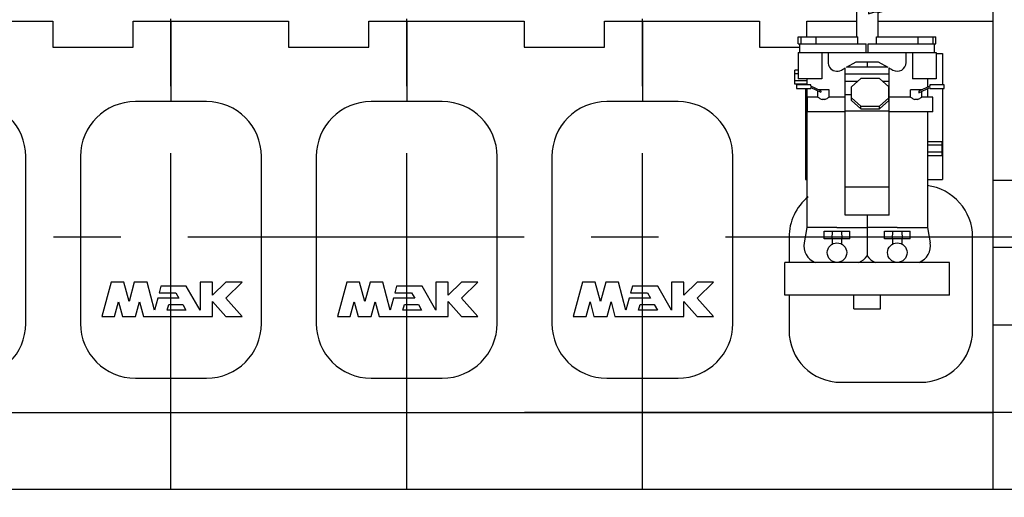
# Model space of a CAD drawing. Header units: millimetres. Extents: x 0 to 1189, y 0 to 841.
# Tile 131 of 140: x 742 to 814, y 71 to 106. Entities that reach past the tile are written whole.
import ezdxf
from ezdxf.enums import TextEntityAlignment as Align

# ---------------------------------------------------------------- set-up
doc = ezdxf.new("R2010")
doc.units = ezdxf.units.MM
doc.header["$LTSCALE"] = 65.395
doc.linetypes.add('CENTER', pattern=[0.6, 0.375, -0.075, 0.075, -0.075])
doc.linetypes.add('PHANTOM', pattern=[0.8, 0.45, -0.05, 0.1, -0.05, 0.1, -0.05])
doc.layers.get('0').update_dxf_attribs({"linetype": 'CONTINUOUS'})
for name, color, linetype in [('25007_030000_IMO-2_SKL_PBL2571', 7, 'CONTINUOUS'), ('25007_030000_IMO-2_SKL_PBL2577', 7, 'CONTINUOUS'), ('25007_030000_IMO-2_SKL_PBL2579', 7, 'CONTINUOUS'), ('25007_060000_IMO-2_SKL_PBL2406', 7, 'CONTINUOUS'), ('25007_060000_IMO-2_SKL_PBL2418', 7, 'CONTINUOUS'), ('25007_060000_IMO-2_SKL_PBL2419', 7, 'CONTINUOUS'), ('25007_060000_IMO-2_SKL_PBL2421', 7, 'CONTINUOUS'), ('25007_060000_IMO-2_SKL_PBL2423', 7, 'CONTINUOUS'), ('25007_060000_IMO-2_SKL_PBL2425', 7, 'CONTINUOUS'), ('25007_060000_IMO-2_SKL_PBL2427', 7, 'CONTINUOUS'), ('25007_060000_IMO-2_SKL_PBL2429', 7, 'CONTINUOUS'), ('25007_060000_IMO-2_SKL_PBL2431', 7, 'CONTINUOUS'), ('25007_060000_IMO-2_SKL_PBL2433', 7, 'CONTINUOUS'), ('25007_060000_IMO-2_SKL_PBL2435', 7, 'CONTINUOUS'), ('25007_060000_IMO-2_SKL_PBL2436', 7, 'CONTINUOUS'), ('25007_060000_IMO-2_SKL_PBL2437', 7, 'CONTINUOUS'), ('25007_060000_IMO-2_SKL_PBL2439', 7, 'CONTINUOUS'), ('25007_060000_IMO-2_SKL_PBL2441', 7, 'CONTINUOUS'), ('25007_060000_IMO-2_SKL_PBL2442', 7, 'CONTINUOUS'), ('25097_000000_IMO-2_SKL_PBL2380', 7, 'CONTINUOUS'), ('25097_000000_IMO-2_SKL_PBL2381', 7, 'CONTINUOUS'), ('25097_000000_IMO-2_SKL_PBL2385', 7, 'CONTINUOUS'), ('25097_000000_IMO-2_SKL_PBL2388', 7, 'CONTINUOUS'), ('25097_000000_IMO-2_SKL_PBL2389', 7, 'CONTINUOUS'), ('25097_000000_IMO-2_SKL_PBL2391', 7, 'CONTINUOUS'), ('25097_000000_IMO-2_SKL_PBL2393', 7, 'CONTINUOUS'), ('25097_000000_IMO-2_SKL_PBL2395', 7, 'CONTINUOUS'), ('25097_030000_TLKGS_V_ABL2346', 7, 'CONTINUOUS'), ('25097_100000_TLKGS_V_ABL2347', 7, 'CONTINUOUS'), ('25097_200000_TLKGS_V_ABL2460', 7, 'CONTINUOUS'), ('25097_700000_TLKGS_V_ABL2383', 7, 'CONTINUOUS'), ('25097_800000_TLKGS_V_ABL2386', 7, 'CONTINUOUS'), ('links_12_VBL2315', 7, 'CONTINUOUS')]:
    doc.layers.add(name, color=color, linetype=linetype)
doc.styles.get("Standard").update_dxf_attribs({"font": 'txt', "width": 0.6})
doc.dimstyles.new('DIMSTYLE_1', dxfattribs={"dimtxt": 3.5, "dimasz": 3.5, "dimexe": 1.8, "dimexo": 0, "dimgap": 0.875, "dimtad": 1, "dimlfac": 25, "dimdsep": 46, "dimtxsty": 'STANDARD', "dimblk": '_FILLED', "dimblk1": '_FILLED', "dimblk2": '_FILLED', "dimcen": 0.09, "dimadec": 0, "dimazin": 0, "dimtp": 2, "dimtm": 2, "dimtfac": 1, "dimtofl": 0, "dimtmove": 0, "dimatfit": 3, "dimldrblk": '_FILLED', "dimfxl": 1, "dimtolj": 1, "dimarcsym": 0})

# ---------------------------------------------------------------- blocks, each defined once
blk = doc.blocks.new('_FILLED')
at = {"color": 0, "linetype": 'BYBLOCK'}
blk.add_solid([(0, 0), (-1, 0.167), (-1, -0.167)], dxfattribs=at)
blk = doc.blocks.new('*D4')
at = {"color": 2, "linetype": 'CONTINUOUS'}
for p, q in [((837.6, 86.448), (837.6, 27.8)), ((650, 71.6), (650, 27.8)), ((650, 29.6), (743.8, 29.6)), ((837.6, 29.6), (743.8, 29.6))]:
    blk.add_line(p, q, dxfattribs=at)
at = {"color": 2, "linetype": 'CONTINUOUS', "xscale": 3.5, "yscale": 3.5, "zscale": 3.5, "rotation": 180}
blk.add_blockref('_FILLED', (650, 29.6), dxfattribs=at)
at = {"color": 2, "linetype": 'CONTINUOUS', "xscale": 3.5, "yscale": 3.5, "zscale": 3.5}
blk.add_blockref('_FILLED', (837.6, 29.6), dxfattribs=at)
at = {"color": 2, "linetype": 'CONTINUOUS', "width": 0.690476}
blk.add_text('4690', height=3.5, dxfattribs=at).set_placement((743.8, 30.475), align=Align.CENTER)
blk = doc.blocks.new('9M25C_GENSET_STD_GRUNDRAHMEN_T1_PBL2317', base_point=(659.8, 55.6))
at = {"layer": '9M25C_GENSET_STD_GRUNDRAHMEN_T1_PBL2317', "color": 7, "linetype": 'CONTINUOUS'}
blk.add_line((670.688, 71.6), (814.8, 71.6), dxfattribs=at)
blk = doc.blocks.new('25097_000000_IMO-2_SKL_PBL2380', base_point=(721.66, 101.1))
at = {"layer": '25097_000000_IMO-2_SKL_PBL2380', "color": 40, "linetype": 'CONTINUOUS'}
for p, q in [((813.2, 71.6), (813.2, 105.76224)), ((630.12, 77.2), (813.2, 77.2))]:
    blk.add_line(p, q, dxfattribs=at)
blk = doc.blocks.new('9M25C_GENSET_STD_GRUNDRAHMEN_ABL2316', base_point=(659.8, 85.1))
at = {"layer": '25097_000000_IMO-2_SKL_PBL2380'}
blk.add_blockref('25097_000000_IMO-2_SKL_PBL2380', (721.66, 101.1), dxfattribs=at)
at = {"layer": '9M25C_GENSET_STD_GRUNDRAHMEN_T1_PBL2317'}
blk.add_blockref('9M25C_GENSET_STD_GRUNDRAHMEN_T1_PBL2317', (659.8, 55.6), dxfattribs=at)
blk = doc.blocks.new('25007_060000_IMO-2_SKL_PBL2442', base_point=(796.1, 101.1))
at = {"layer": '25007_060000_IMO-2_SKL_PBL2442', "color": 40, "linetype": 'CONTINUOUS'}
for p, q in [((813.2, 71.6), (813.2, 105.76224)), ((813.2, 77.2), (779, 77.2))]:
    blk.add_line(p, q, dxfattribs=at)
blk = doc.blocks.new('9M25C_GENSET_STD_VERROHRUNG_ABL2320', base_point=(809.24, 86.485))
at = {"layer": '25007_060000_IMO-2_SKL_PBL2442'}
blk.add_blockref('25007_060000_IMO-2_SKL_PBL2442', (796.1, 101.1), dxfattribs=at)
blk = doc.blocks.new('25007_060000_IMO-2_SKL_PBL2406', base_point=(800.768, 101.1))
at = {"layer": '25007_060000_IMO-2_SKL_PBL2406', "color": 8, "linetype": 'PHANTOM'}
blk.add_line((817.868, 77.2), (783.668, 77.2), dxfattribs=at)
blk = doc.blocks.new('25007_641000_05_SIMPLE1_E_ABL2328', base_point=(810.634, 101.1))
at = {"layer": '25007_060000_IMO-2_SKL_PBL2406'}
blk.add_blockref('25007_060000_IMO-2_SKL_PBL2406', (800.768, 101.1), dxfattribs=at)
blk = doc.blocks.new('25007_060000_IMO-2_SKL_PBL2437', base_point=(796.1, 101.1))
at = {"layer": '25007_060000_IMO-2_SKL_PBL2437', "color": 40, "linetype": 'CONTINUOUS'}
for p, q in [((813.2, 71.6), (813.2, 105.76224)), ((813.2, 77.2), (779, 77.2))]:
    blk.add_line(p, q, dxfattribs=at)
blk = doc.blocks.new('25007_641000_05_SIMPLE1_E_ABL2333', base_point=(800.92, 101.1))
at = {"layer": '25007_060000_IMO-2_SKL_PBL2437'}
blk.add_blockref('25007_060000_IMO-2_SKL_PBL2437', (796.1, 101.1), dxfattribs=at)
blk = doc.blocks.new('25007_766000_04_SIMPLE1_T1_X_PBL2404', base_point=(804.759, 97.428))
at = {"layer": '25007_766000_04_SIMPLE1_T1_X_PBL2404', "color": 7, "linetype": 'CONTINUOUS'}
for p, q in [((810.131, 108.717), (804.092, 107.006)), ((811.045, 109.096), (810.589, 109.096)), ((804.092, 106.306), (810.249, 108.249)), ((804.778, 106.378), (810.386, 108.148)), ((811.045, 108.096), (810.589, 108.096)), ((803.222, 107.325), (804.778, 107.325)), ((803.222, 107.325), (803.222, 104.62)), ((804.778, 107.325), (804.778, 107.2)), ((804.092, 107.006), (804.092, 106.306)), ((804.778, 106.424), (804.778, 104.62)), ((798.978, 104.62), (803.328, 104.62)), ((798.978, 104.12), (798.978, 104.62)), ((799.189, 104.12), (799.189, 104.62)), ((800.272, 104.12), (800.272, 104.62)), ((803.328, 104.12), (803.328, 104.62)), ((804.672, 104.62), (809.022, 104.62)), ((804.672, 104.12), (804.672, 104.62)), ((807.728, 104.12), (807.728, 104.62)), ((808.811, 104.12), (808.811, 104.62)), ((809.022, 104.12), (809.022, 104.62)), ((798.97, 103.48), (809.03, 103.48)), ((798.97, 103.48), (798.97, 101.56)), ((798.978, 104.12), (803.92, 104.12)), ((799.079, 103.48), (799.079, 104.12)), ((800.696, 103.48), (800.696, 101.56)), ((801.159, 103.48), (801.159, 102.759)), ((803.92, 103.48), (803.92, 104.12)), ((804.08, 104.12), (809.022, 104.12)), ((804.08, 103.48), (804.08, 104.12)), ((806.841, 102.759), (806.841, 103.48)), ((807.304, 103.48), (807.304, 101.56)), ((808.921, 103.48), (808.921, 104.12)), ((809.03, 103.48), (809.03, 101.56)), ((802.497, 102.413), (803.2, 102.8)), ((803.2, 102.8), (804.8, 102.8)), ((804, 102.8), (804, 102.413)), ((804.8, 102.8), (805.503, 102.413)), ((809.03, 103.4), (809.5, 103.4)), ((809.5, 103.4), (809.5, 101.112)), ((798.97, 102.188), (798.72, 102.188)), ((798.72, 101.172), (798.72, 102.188)), ((802.4, 91.6), (802.4, 102.359)), ((805.503, 102.413), (802.497, 102.413)), ((805.6, 91.6), (805.6, 102.36)), ((798.97, 101.934), (798.72, 101.934)), ((799.6, 101.426), (798.72, 101.426)), ((800.696, 101.56), (798.97, 101.56)), ((799.6, 101.56), (799.6, 101.112)), ((805.6, 101.914), (802.4, 101.914)), ((803.281, 101.366), (802.4, 101.366)), ((803.53, 101.591), (802.86, 100.984)), ((804.91, 101.591), (803.53, 101.591)), ((805.58, 100.984), (804.91, 101.591)), ((805.6, 101.366), (805.159, 101.366)), ((809.03, 101.56), (807.304, 101.56)), ((808.4, 101.56), (808.4, 100.948)), ((799.6, 101.172), (798.72, 101.172)), ((799.88, 101.112), (798.84, 101.112)), ((798.84, 101.112), (798.84, 100.852)), ((798.84, 100.852), (799.88, 100.852)), ((799.5, 101.172), (799.5, 101.112)), ((799.5, 100.852), (799.5, 94.2)), ((799.6, 100.852), (799.6, 90.714)), ((799.88, 101.032), (799.88, 101.112)), ((800.614, 100.689), (799.88, 101.032)), ((799.88, 100.921), (800.614, 100.579)), ((799.88, 100.852), (799.88, 100.921)), ((800.4, 100.232), (800.4, 100.679)), ((801.22, 100.752), (800.48, 100.752)), ((800.614, 100.689), (800.614, 100.579)), ((801.22, 100.232), (801.22, 100.752)), ((802.86, 99.979), (802.86, 100.984)), ((805.58, 99.979), (805.58, 100.984)), ((807.98, 100.752), (807.16, 100.752)), ((807.16, 100.232), (807.16, 100.752)), ((808.58, 101.032), (807.766, 100.652)), ((807.766, 100.541), (808.58, 100.921)), ((807.766, 100.652), (807.766, 100.541)), ((807.98, 100.232), (807.98, 100.641)), ((808.4, 100.837), (808.4, 100.232)), ((809.62, 101.112), (808.58, 101.112)), ((808.58, 101.112), (808.58, 101.032)), ((808.58, 100.921), (808.58, 100.852)), ((808.58, 100.852), (809.62, 100.852)), ((809.5, 100.852), (809.5, 94.2)), ((809.62, 100.852), (809.62, 101.112)), ((800.4, 100.232), (799.66, 100.232)), ((799.66, 99.152), (799.66, 100.232)), ((800.907, 100.056), (800.713, 100.056)), ((802.4, 100.232), (801.22, 100.232)), ((802.86, 100.387), (802.4, 100.387)), ((802.86, 100.168), (803.53, 99.561)), ((802.86, 99.979), (803.53, 99.372)), ((804.91, 99.561), (805.58, 100.168)), ((804.91, 99.372), (805.58, 99.979)), ((805.6, 100.387), (805.58, 100.387)), ((807.16, 100.232), (805.6, 100.232)), ((807.667, 100.056), (807.473, 100.056)), ((808.8, 100.232), (807.98, 100.232)), ((808.8, 99.152), (808.8, 100.232)), ((802.4, 99.152), (799.66, 99.152)), ((805.6, 99.206), (802.4, 99.206)), ((803.53, 99.561), (804.91, 99.561)), ((803.53, 99.372), (803.53, 99.561)), ((803.53, 99.372), (804.91, 99.372)), ((804.91, 99.372), (804.91, 99.561)), ((808.8, 99.152), (805.6, 99.152)), ((808.4, 99.152), (808.4, 90.714)), ((808.4, 96.988), (809.44, 96.988)), ((808.4, 96.734), (809.44, 96.734)), ((809.44, 96.988), (809.44, 95.972)), ((808.4, 96.226), (809.44, 96.226)), ((808.4, 95.972), (809.44, 95.972)), ((799.5, 94.2), (799.6, 94.2)), ((808.4, 94.2), (809.5, 94.2)), ((805.6, 93.662), (802.4, 93.662)), ((805.6, 91.6), (802.4, 91.6)), ((804, 91.6), (804, 90.714)), ((799.6, 90.714), (799.4, 89.58)), ((801.8, 90.714), (799.6, 90.714)), ((801.8, 90.714), (804, 90.714)), ((806.2, 90.714), (804, 90.714)), ((804, 90.714), (804, 89.58)), ((806.2, 90.714), (808.4, 90.714)), ((808.4, 90.714), (808.6, 89.58)), ((800.86, 90.44), (802.74, 90.44)), ((800.86, 89.88), (800.86, 90.44)), ((802.74, 89.88), (800.86, 89.88)), ((801.442, 90.44), (801.419, 89.88)), ((801.46, 89.88), (801.46, 89.493)), ((802.14, 89.88), (802.14, 89.493)), ((802.181, 89.88), (802.158, 90.44)), ((802.74, 89.88), (802.74, 90.44)), ((805.26, 90.44), (807.14, 90.44)), ((805.26, 89.88), (805.26, 90.44)), ((807.14, 89.88), (805.26, 89.88)), ((805.842, 90.44), (805.819, 89.88)), ((805.86, 89.88), (805.86, 89.493)), ((806.54, 89.88), (806.54, 89.493)), ((806.581, 89.88), (806.558, 90.44)), ((807.14, 89.88), (807.14, 90.44)), ((804, 89.58), (804, 88.639)), ((810, 88.16), (798, 88.16)), ((798, 85.76), (798, 88.16)), ((810, 85.76), (810, 88.16)), ((810, 85.76), (798, 85.76))]:
    blk.add_line(p, q, dxfattribs=at)
for centre in [(801.8, 88.87), (806.2, 88.87)]:
    blk.add_circle(centre, 0.71, dxfattribs=at)
for centre, radius, start, end in [((801.802, 102.759), 0.643, 180, 211.46698), ((806.198, 102.759), 0.643, 240.57292, 360), ((801.805, 102.762), 0.647, 211.46698, 299.06913), ((800.664, 89.357), 1.284, 170, 248.78227), ((807.336, 89.357), 1.284, 291.20737, 10.00086), ((802.936, 89.357), 1.284, 291.21773, 326.00192), ((805.064, 89.357), 1.284, 214.0026, 248.79263)]:
    blk.add_arc(centre, radius, start, end, dxfattribs=at)
blk.add_ellipse((804, 106.205), major_axis=(0.777, 0.221), ratio=0.089922, start_param=-0.025587, end_param=1.426161, dxfattribs=at)
for points, knots in [([(810.589, 109.096), (810.486, 109.096), (810.27, 109.017), (810.155, 108.821), (810.131, 108.717)], [0, 0, 0, 0, 0.491549, 1, 1, 1, 1]), ([(810.589, 108.096), (810.651, 108.096), (810.777, 108.123), (810.986, 108.271), (811.113, 108.596), (810.986, 108.921), (810.777, 109.069), (810.651, 109.096), (810.589, 109.096)], [0, 0, 0, 0, 0.122861, 0.247668, 0.5, 0.752332, 0.877139, 1, 1, 1, 1]), ([(811.045, 108.096), (811.107, 108.096), (811.233, 108.123), (811.442, 108.271), (811.569, 108.596), (811.442, 108.921), (811.233, 109.069), (811.107, 109.096), (811.045, 109.096)], [0, 0, 0, 0, 0.122861, 0.247668, 0.5, 0.752332, 0.877139, 1, 1, 1, 1]), ([(810.249, 108.249), (810.293, 108.201), (810.398, 108.124), (810.526, 108.096), (810.589, 108.096)], [0, 0, 0, 0, 0.504076, 1, 1, 1, 1]), ([(802.12, 102.196), (802.173, 102.228), (802.266, 102.283), (802.36, 102.337), (802.4, 102.359)], [0, 0, 0, 0, 0.573342, 1, 1, 1, 1]), ([(805.6, 102.36), (805.64, 102.337), (805.735, 102.285), (805.829, 102.231), (805.882, 102.2)], [0, 0, 0, 0, 0.426913, 1, 1, 1, 1]), ([(800.4, 100.232), (800.43, 100.21), (800.527, 100.138), (800.633, 100.078), (800.713, 100.056)], [0, 0, 0, 0, 0.312918, 1, 1, 1, 1]), ([(800.907, 100.056), (800.987, 100.078), (801.093, 100.138), (801.19, 100.21), (801.22, 100.232)], [0, 0, 0, 0, 0.687082, 1, 1, 1, 1]), ([(807.16, 100.232), (807.19, 100.21), (807.287, 100.138), (807.393, 100.078), (807.473, 100.056)], [0, 0, 0, 0, 0.312918, 1, 1, 1, 1]), ([(807.667, 100.056), (807.747, 100.078), (807.853, 100.138), (807.95, 100.21), (807.98, 100.232)], [0, 0, 0, 0, 0.687082, 1, 1, 1, 1])]:
    blk.add_open_spline(points, degree=3, knots=knots, dxfattribs=at)
blk = doc.blocks.new('25007_060000_IMO-2_SKL_PBL2419', base_point=(796.1, 101.1))
at = {"layer": '25007_060000_IMO-2_SKL_PBL2419', "color": 40, "linetype": 'CONTINUOUS'}
for p, q in [((813.2, 71.6), (813.2, 105.76224)), ((813.2, 77.2), (779, 77.2))]:
    blk.add_line(p, q, dxfattribs=at)
blk = doc.blocks.new('25007_766000_04_SIMPLE1_T2_X_PBL2459', base_point=(804, 85.26))
at = {"layer": '25007_766000_04_SIMPLE1_T2_X_PBL2459', "color": 7, "linetype": 'CONTINUOUS'}
for p, q in [((803.034, 84.76), (803.034, 85.76)), ((804.966, 84.76), (804.966, 85.76)), ((803.034, 84.76), (804.966, 84.76))]:
    blk.add_line(p, q, dxfattribs=at)
blk = doc.blocks.new('25007_766000_04_SIMPLE1_X_ABL2403', base_point=(796.1, 101.1))
at = {"layer": '25007_060000_IMO-2_SKL_PBL2419'}
blk.add_blockref('25007_060000_IMO-2_SKL_PBL2419', (796.1, 101.1), dxfattribs=at)
at = {"layer": '25007_766000_04_SIMPLE1_T1_X_PBL2404'}
blk.add_blockref('25007_766000_04_SIMPLE1_T1_X_PBL2404', (804.759, 97.428), dxfattribs=at)
at = {"layer": '25007_766000_04_SIMPLE1_T2_X_PBL2459'}
blk.add_blockref('25007_766000_04_SIMPLE1_T2_X_PBL2459', (804, 85.26), dxfattribs=at)
blk = doc.blocks.new('25007_634500_05_SIMPLE1_T1_A_PBL2413', base_point=(814.36, 91.75))
at = {"layer": '25007_634500_05_SIMPLE1_T1_A_PBL2413', "color": 7, "linetype": 'CONTINUOUS'}
for p, q in [((813.2, 94.166), (814.8, 94.166)), ((813.2, 89.271), (814.8, 89.271)), ((813.2, 83.6), (814.8, 83.6))]:
    blk.add_line(p, q, dxfattribs=at)
blk = doc.blocks.new('25007_060000_IMO-2_SKL_PBL2436', base_point=(796.1, 101.1))
at = {"layer": '25007_060000_IMO-2_SKL_PBL2436', "color": 40, "linetype": 'CONTINUOUS'}
for p, q in [((813.2, 71.6), (813.2, 105.76224)), ((813.2, 77.2), (779, 77.2))]:
    blk.add_line(p, q, dxfattribs=at)
blk = doc.blocks.new('25007_634500_05_SIMPLE1_A_ABL2412', base_point=(797.26, 101.1))
at = {"layer": '25007_060000_IMO-2_SKL_PBL2436'}
blk.add_blockref('25007_060000_IMO-2_SKL_PBL2436', (796.1, 101.1), dxfattribs=at)
at = {"layer": '25007_634500_05_SIMPLE1_T1_A_PBL2413'}
blk.add_blockref('25007_634500_05_SIMPLE1_T1_A_PBL2413', (814.36, 91.75), dxfattribs=at)
blk = doc.blocks.new('25007_060000_IMO-2_SKL_PBL2423', base_point=(796.1, 101.1))
at = {"layer": '25007_060000_IMO-2_SKL_PBL2423', "color": 40, "linetype": 'CONTINUOUS'}
for p, q in [((813.2, 71.6), (813.2, 105.76224)), ((813.2, 77.2), (779, 77.2))]:
    blk.add_line(p, q, dxfattribs=at)
blk = doc.blocks.new('25007_884500_27_SIMPLE1_X_ABL2422', base_point=(796.1, 101.1))
at = {"layer": '25007_060000_IMO-2_SKL_PBL2423'}
blk.add_blockref('25007_060000_IMO-2_SKL_PBL2423', (796.1, 101.1), dxfattribs=at)
blk = doc.blocks.new('25007_060000_IMO-2_SKL_PBL2431', base_point=(796.1, 101.1))
at = {"layer": '25007_060000_IMO-2_SKL_PBL2431', "color": 40, "linetype": 'CONTINUOUS'}
for p, q in [((813.2, 71.6), (813.2, 105.76224)), ((813.2, 77.2), (779, 77.2))]:
    blk.add_line(p, q, dxfattribs=at)
blk = doc.blocks.new('25007_644000_01_SIMPLE1_C_ABL2430', base_point=(802.44, 101.1))
at = {"layer": '25007_060000_IMO-2_SKL_PBL2431'}
blk.add_blockref('25007_060000_IMO-2_SKL_PBL2431', (796.1, 101.1), dxfattribs=at)
blk = doc.blocks.new('25007_060000_IMO-2_SKL_PBL2433', base_point=(796.1, 101.1))
at = {"layer": '25007_060000_IMO-2_SKL_PBL2433', "color": 40, "linetype": 'CONTINUOUS'}
for p, q in [((813.2, 71.6), (813.2, 105.76224)), ((813.2, 77.2), (779, 77.2))]:
    blk.add_line(p, q, dxfattribs=at)
blk = doc.blocks.new('25007_644000_02_SIMPLE1_C_ABL2432', base_point=(802, 101.1))
at = {"layer": '25007_060000_IMO-2_SKL_PBL2433'}
blk.add_blockref('25007_060000_IMO-2_SKL_PBL2433', (796.1, 101.1), dxfattribs=at)
blk = doc.blocks.new('25007_060000_IMO-2_SKL_PBL2435', base_point=(796.1, 101.1))
at = {"layer": '25007_060000_IMO-2_SKL_PBL2435', "color": 40, "linetype": 'CONTINUOUS'}
for p, q in [((813.2, 71.6), (813.2, 105.76224)), ((813.2, 77.2), (779, 77.2))]:
    blk.add_line(p, q, dxfattribs=at)
blk = doc.blocks.new('25007_452000_10_SIMPLE1_A_ABL2434', base_point=(799.002, 113.382))
at = {"layer": '25007_060000_IMO-2_SKL_PBL2435'}
blk.add_blockref('25007_060000_IMO-2_SKL_PBL2435', (796.1, 101.1), dxfattribs=at)
blk = doc.blocks.new('25007_060000_IMO-2_SKL_PBL2441', base_point=(796.1, 101.1))
at = {"layer": '25007_060000_IMO-2_SKL_PBL2441', "color": 40, "linetype": 'CONTINUOUS'}
for p, q in [((813.2, 71.6), (813.2, 105.76224)), ((813.2, 77.2), (779, 77.2))]:
    blk.add_line(p, q, dxfattribs=at)
blk = doc.blocks.new('25007_765000_05_SIMPLE1_X_ABL2440', base_point=(798.592, 101.1))
at = {"layer": '25007_060000_IMO-2_SKL_PBL2441'}
blk.add_blockref('25007_060000_IMO-2_SKL_PBL2441', (796.1, 101.1), dxfattribs=at)
blk = doc.blocks.new('25007_061000_TLKGS_KGS_V_ABL2332', base_point=(802.44, 113.382))
at = {"layer": '25007_452000_10_SIMPLE1_A_ABL2434'}
blk.add_blockref('25007_452000_10_SIMPLE1_A_ABL2434', (799.002, 113.382), dxfattribs=at)
at = {"layer": '25007_634500_05_SIMPLE1_A_ABL2412'}
blk.add_blockref('25007_634500_05_SIMPLE1_A_ABL2412', (797.26, 101.1), dxfattribs=at)
at = {"layer": '25007_641000_05_SIMPLE1_E_ABL2333'}
blk.add_blockref('25007_641000_05_SIMPLE1_E_ABL2333', (800.92, 101.1), dxfattribs=at)
at = {"layer": '25007_644000_01_SIMPLE1_C_ABL2430'}
blk.add_blockref('25007_644000_01_SIMPLE1_C_ABL2430', (802.44, 101.1), dxfattribs=at)
at = {"layer": '25007_644000_02_SIMPLE1_C_ABL2432'}
blk.add_blockref('25007_644000_02_SIMPLE1_C_ABL2432', (802, 101.1), dxfattribs=at)
at = {"layer": '25007_765000_05_SIMPLE1_X_ABL2440'}
blk.add_blockref('25007_765000_05_SIMPLE1_X_ABL2440', (798.592, 101.1), dxfattribs=at)
at = {"layer": '25007_766000_04_SIMPLE1_X_ABL2403'}
blk.add_blockref('25007_766000_04_SIMPLE1_X_ABL2403', (796.1, 101.1), dxfattribs=at)
at = {"layer": '25007_884500_27_SIMPLE1_X_ABL2422'}
blk.add_blockref('25007_884500_27_SIMPLE1_X_ABL2422', (796.1, 101.1), dxfattribs=at)
blk = doc.blocks.new('25007_060000_IMO-2_SKL_PBL2418', base_point=(796.1, 101.1))
at = {"layer": '25007_060000_IMO-2_SKL_PBL2418', "color": 40, "linetype": 'CONTINUOUS'}
for p, q in [((813.2, 71.6), (813.2, 105.76224)), ((813.2, 77.2), (779, 77.2))]:
    blk.add_line(p, q, dxfattribs=at)
blk = doc.blocks.new('25007_833200_01_SIMPLE1_X_ABL2417', base_point=(812.673, 101.1))
at = {"layer": '25007_060000_IMO-2_SKL_PBL2418'}
blk.add_blockref('25007_060000_IMO-2_SKL_PBL2418', (796.1, 101.1), dxfattribs=at)
blk = doc.blocks.new('25007_060000_IMO-2_SKL_PBL2421', base_point=(796.1, 101.1))
at = {"layer": '25007_060000_IMO-2_SKL_PBL2421', "color": 40, "linetype": 'CONTINUOUS'}
for p, q in [((813.2, 71.6), (813.2, 105.76224)), ((813.2, 77.2), (779, 77.2))]:
    blk.add_line(p, q, dxfattribs=at)
blk = doc.blocks.new('25007_728000_05_SIMPLE1_F_ABL2420', base_point=(811.44, 106.9))
at = {"layer": '25007_060000_IMO-2_SKL_PBL2421'}
blk.add_blockref('25007_060000_IMO-2_SKL_PBL2421', (796.1, 101.1), dxfattribs=at)
blk = doc.blocks.new('25007_060000_IMO-2_SKL_PBL2425', base_point=(796.1, 101.1))
at = {"layer": '25007_060000_IMO-2_SKL_PBL2425', "color": 40, "linetype": 'CONTINUOUS'}
for p, q in [((813.2, 71.6), (813.2, 105.76224)), ((813.2, 77.2), (779, 77.2))]:
    blk.add_line(p, q, dxfattribs=at)
blk = doc.blocks.new('25007_725500_29_SIMPLE1_X#AF1_ABL2424', base_point=(818.029, 129.239))
at = {"layer": '25007_060000_IMO-2_SKL_PBL2425'}
blk.add_blockref('25007_060000_IMO-2_SKL_PBL2425', (796.1, 101.1), dxfattribs=at)
blk = doc.blocks.new('25007_060000_IMO-2_SKL_PBL2427', base_point=(796.1, 101.1))
at = {"layer": '25007_060000_IMO-2_SKL_PBL2427', "color": 40, "linetype": 'CONTINUOUS'}
for p, q in [((813.2, 71.6), (813.2, 105.76224)), ((813.2, 77.2), (779, 77.2))]:
    blk.add_line(p, q, dxfattribs=at)
blk = doc.blocks.new('25007_724700_04_SIMPLE1_A_ABL2426', base_point=(826.339, 115.421))
at = {"layer": '25007_060000_IMO-2_SKL_PBL2427'}
blk.add_blockref('25007_060000_IMO-2_SKL_PBL2427', (796.1, 101.1), dxfattribs=at)
blk = doc.blocks.new('25007_060000_IMO-2_SKL_PBL2429', base_point=(796.1, 101.1))
at = {"layer": '25007_060000_IMO-2_SKL_PBL2429', "color": 40, "linetype": 'CONTINUOUS'}
for p, q in [((813.2, 71.6), (813.2, 105.76224)), ((813.2, 77.2), (779, 77.2))]:
    blk.add_line(p, q, dxfattribs=at)
blk = doc.blocks.new('25007_116500_03_SIMPLE1_A_ABL2428', base_point=(796.1, 117.16))
at = {"layer": '25007_060000_IMO-2_SKL_PBL2429'}
blk.add_blockref('25007_060000_IMO-2_SKL_PBL2429', (796.1, 101.1), dxfattribs=at)
blk = doc.blocks.new('25007_060000_IMO-2_SKL_PBL2439', base_point=(796.1, 101.1))
at = {"layer": '25007_060000_IMO-2_SKL_PBL2439', "color": 40, "linetype": 'CONTINUOUS'}
for p, q in [((813.2, 71.6), (813.2, 105.76224)), ((813.2, 77.2), (779, 77.2))]:
    blk.add_line(p, q, dxfattribs=at)
blk = doc.blocks.new('25007_833000_15_SIMPLE1_D_ABL2438', base_point=(811.46, 101.1))
at = {"layer": '25007_060000_IMO-2_SKL_PBL2439'}
blk.add_blockref('25007_060000_IMO-2_SKL_PBL2439', (796.1, 101.1), dxfattribs=at)
blk = doc.blocks.new('25007_062000_TLKGS_KGS_TL_V_ABL2416', base_point=(826.339, 129.239))
at = {"layer": '25007_116500_03_SIMPLE1_A_ABL2428'}
blk.add_blockref('25007_116500_03_SIMPLE1_A_ABL2428', (796.1, 117.16), dxfattribs=at)
at = {"layer": '25007_724700_04_SIMPLE1_A_ABL2426'}
blk.add_blockref('25007_724700_04_SIMPLE1_A_ABL2426', (826.339, 115.421), dxfattribs=at)
at = {"layer": '25007_725500_29_SIMPLE1_X#AF1_ABL2424'}
blk.add_blockref('25007_725500_29_SIMPLE1_X#AF1_ABL2424', (818.029, 129.239), dxfattribs=at)
at = {"layer": '25007_728000_05_SIMPLE1_F_ABL2420'}
blk.add_blockref('25007_728000_05_SIMPLE1_F_ABL2420', (811.44, 106.9), dxfattribs=at)
at = {"layer": '25007_833000_15_SIMPLE1_D_ABL2438'}
blk.add_blockref('25007_833000_15_SIMPLE1_D_ABL2438', (811.46, 101.1), dxfattribs=at)
at = {"layer": '25007_833200_01_SIMPLE1_X_ABL2417'}
blk.add_blockref('25007_833200_01_SIMPLE1_X_ABL2417', (812.673, 101.1), dxfattribs=at)
blk = doc.blocks.new('25007_060000_TLKGS_KGS_V_ABL2331', base_point=(826.339, 129.239))
at = {"layer": '25007_061000_TLKGS_KGS_V_ABL2332'}
blk.add_blockref('25007_061000_TLKGS_KGS_V_ABL2332', (802.44, 113.382), dxfattribs=at)
at = {"layer": '25007_062000_TLKGS_KGS_TL_V_ABL2416'}
blk.add_blockref('25007_062000_TLKGS_KGS_TL_V_ABL2416', (826.339, 129.239), dxfattribs=at)
blk = doc.blocks.new('25097_111000_21_SIMPLE1_T1_A_PBL2349', base_point=(721.3, 101.1))
at = {"layer": '25097_111000_21_SIMPLE1_T1_A_PBL2349', "color": 7, "linetype": 'CONTINUOUS'}
for p, q in [((813.2, 71.6), (813.2, 130.56)), ((733.24, 105.762), (744.583, 105.762)), ((744.583, 105.762), (744.583, 103.874)), ((750.44, 105.762), (761.783, 105.762)), ((750.44, 103.874), (750.44, 105.762)), ((761.783, 105.762), (761.783, 103.874)), ((767.64, 105.762), (778.983, 105.762)), ((767.64, 103.874), (767.64, 105.762)), ((778.983, 105.762), (778.983, 103.874)), ((784.84, 105.762), (796.149, 105.762)), ((784.84, 103.874), (784.84, 105.762)), ((796.149, 105.762), (796.149, 103.874)), ((799.594, 105.762), (803.222, 105.762)), ((799.594, 104.62), (799.594, 105.762)), ((804.778, 105.762), (813.2, 105.762)), ((744.583, 103.874), (750.44, 103.874)), ((761.783, 103.874), (767.64, 103.874)), ((778.983, 103.874), (784.84, 103.874)), ((796.149, 103.874), (799.079, 103.874)), ((630.12, 77.2), (813.2, 77.2))]:
    blk.add_line(p, q, dxfattribs=at)
blk = doc.blocks.new('25097_000000_IMO-2_SKL_PBL2389', base_point=(721.66, 101.1))
at = {"layer": '25097_000000_IMO-2_SKL_PBL2389', "color": 40, "linetype": 'CONTINUOUS'}
for p, q in [((813.2, 71.6), (813.2, 105.76224)), ((630.12, 77.2), (813.2, 77.2))]:
    blk.add_line(p, q, dxfattribs=at)
blk = doc.blocks.new('25097_111000_21_SIMPLE1_A_ABL2348', base_point=(721.3, 101.1))
at = {"layer": '25097_000000_IMO-2_SKL_PBL2389'}
blk.add_blockref('25097_000000_IMO-2_SKL_PBL2389', (721.66, 101.1), dxfattribs=at)
at = {"layer": '25097_111000_21_SIMPLE1_T1_A_PBL2349'}
blk.add_blockref('25097_111000_21_SIMPLE1_T1_A_PBL2349', (721.3, 101.1), dxfattribs=at)
blk = doc.blocks.new('25097_000000_IMO-2_SKL_PBL2393', base_point=(721.66, 101.1))
at = {"layer": '25097_000000_IMO-2_SKL_PBL2393', "color": 40, "linetype": 'CONTINUOUS'}
for p, q in [((813.2, 71.6), (813.2, 105.76224)), ((630.12, 77.2), (813.2, 77.2))]:
    blk.add_line(p, q, dxfattribs=at)
blk = doc.blocks.new('25097_171000_21_SIMPLE1_A_ABL2392', base_point=(721.66, 111.59))
at = {"layer": '25097_000000_IMO-2_SKL_PBL2393'}
blk.add_blockref('25097_000000_IMO-2_SKL_PBL2393', (721.66, 101.1), dxfattribs=at)
blk = doc.blocks.new('25097_000000_IMO-2_SKL_PBL2395', base_point=(721.66, 101.1))
at = {"layer": '25097_000000_IMO-2_SKL_PBL2395', "color": 40, "linetype": 'CONTINUOUS'}
for p, q in [((813.2, 71.6), (813.2, 105.76224)), ((630.12, 77.2), (813.2, 77.2))]:
    blk.add_line(p, q, dxfattribs=at)
blk = doc.blocks.new('25097_111200_24_SIMPLE1_T8_X_PBL2447', base_point=(805, 86.6))
at = {"layer": '25097_111200_24_SIMPLE1_T8_X_PBL2447', "color": 7, "linetype": 'CONTINUOUS'}
for p, q in [((798.3, 90), (798.3, 88.16)), ((811.7, 83.2), (811.7, 90)), ((798.3, 85.76), (798.3, 83.2)), ((802.1, 79.4), (807.9, 79.4))]:
    blk.add_line(p, q, dxfattribs=at)
for centre, start, end in [((807.9, 90), 0, 82.77653), ((802.1, 90), 129.34885, 180), ((802.1, 83.2), 180, 270), ((807.9, 83.2), 270, 360)]:
    blk.add_arc(centre, 3.8, start, end, dxfattribs=at)
blk = doc.blocks.new('25097_111200_24_SIMPLE1_T6_X_PBL2452', base_point=(736, 89.796))
at = {"layer": '25097_111200_24_SIMPLE1_T6_X_PBL2452', "color": 7, "linetype": 'CONTINUOUS'}
for p, q in [((738.6, 99.896), (733.4, 99.896)), ((729.4, 95.896), (729.4, 83.696)), ((742.6, 83.696), (742.6, 95.896)), ((731.635, 86.716), (730.96, 84.196)), ((732.563, 86.716), (731.635, 86.716)), ((732.944, 85.292), (732.563, 86.716)), ((733.326, 86.716), (732.944, 85.292)), ((734.253, 86.716), (733.326, 86.716)), ((734.8, 84.676), (734.253, 86.716)), ((735.267, 86.42), (735.139, 85.94)), ((737.121, 86.42), (735.267, 86.42)), ((738.128, 84.676), (737.121, 86.42)), ((739.024, 86.716), (738.128, 86.716)), ((738.128, 86.716), (738.128, 84.676)), ((739.024, 85.773), (739.024, 86.716)), ((740, 86.716), (739.024, 85.773)), ((741.2, 86.716), (740, 86.716)), ((740, 85.556), (741.2, 86.716)), ((735.036, 85.556), (734.8, 84.676)), ((736.585, 85.556), (735.036, 85.556)), ((735.139, 85.94), (736.364, 85.94)), ((736.364, 85.94), (736.585, 85.556)), ((741.2, 84.196), (740, 85.556)), ((731.888, 84.196), (732.178, 85.279)), ((732.178, 85.279), (732.468, 84.196)), ((733.421, 84.196), (733.711, 85.279)), ((733.711, 85.279), (734.001, 84.196)), ((735.728, 84.676), (735.835, 85.076)), ((735.835, 85.076), (736.862, 85.076)), ((736.862, 85.076), (737.093, 84.676)), ((739.024, 85.302), (740, 84.196)), ((739.024, 84.196), (739.024, 85.302)), ((730.96, 84.196), (731.888, 84.196)), ((732.468, 84.196), (733.421, 84.196)), ((734.001, 84.196), (739.024, 84.196)), ((737.093, 84.676), (735.728, 84.676)), ((740, 84.196), (741.2, 84.196)), ((733.4, 79.696), (738.6, 79.696))]:
    blk.add_line(p, q, dxfattribs=at)
for centre, start, end in [((733.4, 95.896), 90, 180), ((738.6, 95.896), 0, 90), ((733.4, 83.696), 180, 270), ((738.6, 83.696), 270, 360)]:
    blk.add_arc(centre, 4, start, end, dxfattribs=at)
blk = doc.blocks.new('25097_111200_24_SIMPLE1_T6_X_PBL2453', base_point=(753.2, 89.796))
at = {"layer": '25097_111200_24_SIMPLE1_T6_X_PBL2453', "color": 7, "linetype": 'CONTINUOUS'}
for p, q in [((755.8, 99.896), (750.6, 99.896)), ((746.6, 95.896), (746.6, 83.696)), ((759.8, 83.696), (759.8, 95.896)), ((748.835, 86.716), (748.16, 84.196)), ((749.763, 86.716), (748.835, 86.716)), ((750.144, 85.292), (749.763, 86.716)), ((750.526, 86.716), (750.144, 85.292)), ((751.453, 86.716), (750.526, 86.716)), ((752, 84.676), (751.453, 86.716)), ((752.467, 86.42), (752.339, 85.94)), ((754.321, 86.42), (752.467, 86.42)), ((755.328, 84.676), (754.321, 86.42)), ((756.224, 86.716), (755.328, 86.716)), ((755.328, 86.716), (755.328, 84.676)), ((756.224, 85.773), (756.224, 86.716)), ((757.2, 86.716), (756.224, 85.773)), ((758.4, 86.716), (757.2, 86.716)), ((757.2, 85.556), (758.4, 86.716)), ((752.236, 85.556), (752, 84.676)), ((753.785, 85.556), (752.236, 85.556)), ((752.339, 85.94), (753.564, 85.94)), ((753.564, 85.94), (753.785, 85.556)), ((758.4, 84.196), (757.2, 85.556)), ((749.088, 84.196), (749.378, 85.279)), ((749.378, 85.279), (749.668, 84.196)), ((750.621, 84.196), (750.911, 85.279)), ((750.911, 85.279), (751.201, 84.196)), ((752.928, 84.676), (753.035, 85.076)), ((753.035, 85.076), (754.062, 85.076)), ((754.062, 85.076), (754.293, 84.676)), ((756.224, 85.302), (757.2, 84.196)), ((756.224, 84.196), (756.224, 85.302)), ((748.16, 84.196), (749.088, 84.196)), ((749.668, 84.196), (750.621, 84.196)), ((751.201, 84.196), (756.224, 84.196)), ((754.293, 84.676), (752.928, 84.676)), ((757.2, 84.196), (758.4, 84.196)), ((750.6, 79.696), (755.8, 79.696))]:
    blk.add_line(p, q, dxfattribs=at)
for centre, start, end in [((750.6, 95.896), 90, 180), ((755.8, 95.896), 0, 90), ((750.6, 83.696), 180, 270), ((755.8, 83.696), 270, 360)]:
    blk.add_arc(centre, 4, start, end, dxfattribs=at)
blk = doc.blocks.new('25097_111200_24_SIMPLE1_T6_X_PBL2454', base_point=(770.4, 89.796))
at = {"layer": '25097_111200_24_SIMPLE1_T6_X_PBL2454', "color": 7, "linetype": 'CONTINUOUS'}
for p, q in [((773, 99.896), (767.8, 99.896)), ((763.8, 95.896), (763.8, 83.696)), ((777, 83.696), (777, 95.896)), ((766.035, 86.716), (765.36, 84.196)), ((766.963, 86.716), (766.035, 86.716)), ((767.344, 85.292), (766.963, 86.716)), ((767.726, 86.716), (767.344, 85.292)), ((768.653, 86.716), (767.726, 86.716)), ((769.2, 84.676), (768.653, 86.716)), ((769.667, 86.42), (769.539, 85.94)), ((771.521, 86.42), (769.667, 86.42)), ((772.528, 84.676), (771.521, 86.42)), ((773.424, 86.716), (772.528, 86.716)), ((772.528, 86.716), (772.528, 84.676)), ((773.424, 85.773), (773.424, 86.716)), ((774.4, 86.716), (773.424, 85.773)), ((775.6, 86.716), (774.4, 86.716)), ((774.4, 85.556), (775.6, 86.716)), ((769.436, 85.556), (769.2, 84.676)), ((770.985, 85.556), (769.436, 85.556)), ((769.539, 85.94), (770.764, 85.94)), ((770.764, 85.94), (770.985, 85.556)), ((775.6, 84.196), (774.4, 85.556)), ((766.288, 84.196), (766.578, 85.279)), ((766.578, 85.279), (766.868, 84.196)), ((767.821, 84.196), (768.111, 85.279)), ((768.111, 85.279), (768.401, 84.196)), ((770.128, 84.676), (770.235, 85.076)), ((770.235, 85.076), (771.262, 85.076)), ((771.262, 85.076), (771.493, 84.676)), ((773.424, 85.302), (774.4, 84.196)), ((773.424, 84.196), (773.424, 85.302)), ((765.36, 84.196), (766.288, 84.196)), ((766.868, 84.196), (767.821, 84.196)), ((768.401, 84.196), (773.424, 84.196)), ((771.493, 84.676), (770.128, 84.676)), ((774.4, 84.196), (775.6, 84.196)), ((767.8, 79.696), (773, 79.696))]:
    blk.add_line(p, q, dxfattribs=at)
for centre, start, end in [((767.8, 95.896), 90, 180), ((773, 95.896), 0, 90), ((767.8, 83.696), 180, 270), ((773, 83.696), 270, 360)]:
    blk.add_arc(centre, 4, start, end, dxfattribs=at)
blk = doc.blocks.new('25097_111200_24_SIMPLE1_T6_X_PBL2455', base_point=(787.6, 89.796))
at = {"layer": '25097_111200_24_SIMPLE1_T6_X_PBL2455', "color": 7, "linetype": 'CONTINUOUS'}
for p, q in [((790.2, 99.896), (785, 99.896)), ((781, 95.896), (781, 83.696)), ((794.2, 83.696), (794.2, 95.896)), ((783.235, 86.716), (782.56, 84.196)), ((784.163, 86.716), (783.235, 86.716)), ((784.544, 85.292), (784.163, 86.716)), ((784.926, 86.716), (784.544, 85.292)), ((785.853, 86.716), (784.926, 86.716)), ((786.4, 84.676), (785.853, 86.716)), ((786.867, 86.42), (786.739, 85.94)), ((788.721, 86.42), (786.867, 86.42)), ((789.728, 84.676), (788.721, 86.42)), ((790.624, 86.716), (789.728, 86.716)), ((789.728, 86.716), (789.728, 84.676)), ((790.624, 85.773), (790.624, 86.716)), ((791.6, 86.716), (790.624, 85.773)), ((792.8, 86.716), (791.6, 86.716)), ((791.6, 85.556), (792.8, 86.716)), ((786.636, 85.556), (786.4, 84.676)), ((788.185, 85.556), (786.636, 85.556)), ((786.739, 85.94), (787.964, 85.94)), ((787.964, 85.94), (788.185, 85.556)), ((792.8, 84.196), (791.6, 85.556)), ((783.488, 84.196), (783.778, 85.279)), ((783.778, 85.279), (784.068, 84.196)), ((785.021, 84.196), (785.311, 85.279)), ((785.311, 85.279), (785.601, 84.196)), ((787.328, 84.676), (787.435, 85.076)), ((787.435, 85.076), (788.462, 85.076)), ((788.462, 85.076), (788.693, 84.676)), ((790.624, 85.302), (791.6, 84.196)), ((790.624, 84.196), (790.624, 85.302)), ((782.56, 84.196), (783.488, 84.196)), ((784.068, 84.196), (785.021, 84.196)), ((785.601, 84.196), (790.624, 84.196)), ((788.693, 84.676), (787.328, 84.676)), ((791.6, 84.196), (792.8, 84.196)), ((785, 79.696), (790.2, 79.696))]:
    blk.add_line(p, q, dxfattribs=at)
for centre, start, end in [((785, 95.896), 90, 180), ((790.2, 95.896), 0, 90), ((785, 83.696), 180, 270), ((790.2, 83.696), 270, 360)]:
    blk.add_arc(centre, 4, start, end, dxfattribs=at)
blk = doc.blocks.new('25097_111200_24_SIMPLE1_X_ABL2394', base_point=(721.86, 101.1))
at = {"layer": '25097_000000_IMO-2_SKL_PBL2395'}
blk.add_blockref('25097_000000_IMO-2_SKL_PBL2395', (721.66, 101.1), dxfattribs=at)
at = {"layer": '25097_111200_24_SIMPLE1_T6_X_PBL2452'}
blk.add_blockref('25097_111200_24_SIMPLE1_T6_X_PBL2452', (736, 89.796), dxfattribs=at)
at = {"layer": '25097_111200_24_SIMPLE1_T6_X_PBL2453'}
blk.add_blockref('25097_111200_24_SIMPLE1_T6_X_PBL2453', (753.2, 89.796), dxfattribs=at)
at = {"layer": '25097_111200_24_SIMPLE1_T6_X_PBL2454'}
blk.add_blockref('25097_111200_24_SIMPLE1_T6_X_PBL2454', (770.4, 89.796), dxfattribs=at)
at = {"layer": '25097_111200_24_SIMPLE1_T6_X_PBL2455'}
blk.add_blockref('25097_111200_24_SIMPLE1_T6_X_PBL2455', (787.6, 89.796), dxfattribs=at)
at = {"layer": '25097_111200_24_SIMPLE1_T8_X_PBL2447'}
blk.add_blockref('25097_111200_24_SIMPLE1_T8_X_PBL2447', (805, 86.6), dxfattribs=at)
blk = doc.blocks.new('25097_100000_TLKGS_V_ABL2347', base_point=(721.5, 111.59))
at = {"layer": '25097_111000_21_SIMPLE1_A_ABL2348'}
blk.add_blockref('25097_111000_21_SIMPLE1_A_ABL2348', (721.3, 101.1), dxfattribs=at)
at = {"layer": '25097_111200_24_SIMPLE1_X_ABL2394'}
blk.add_blockref('25097_111200_24_SIMPLE1_X_ABL2394', (721.86, 101.1), dxfattribs=at)
at = {"layer": '25097_171000_21_SIMPLE1_A_ABL2392'}
blk.add_blockref('25097_171000_21_SIMPLE1_A_ABL2392', (721.66, 111.59), dxfattribs=at)
blk = doc.blocks.new('25097_000000_IMO-2_SKL_PBL2385', base_point=(721.66, 101.1))
at = {"layer": '25097_000000_IMO-2_SKL_PBL2385', "color": 40, "linetype": 'CONTINUOUS'}
for p, q in [((813.2, 71.6), (813.2, 105.76224)), ((630.12, 77.2), (813.2, 77.2))]:
    blk.add_line(p, q, dxfattribs=at)
blk = doc.blocks.new('25097_727000_27_SIMPLE1_B_ABL2384', base_point=(742.325, 129.393))
at = {"layer": '25097_000000_IMO-2_SKL_PBL2385'}
blk.add_blockref('25097_000000_IMO-2_SKL_PBL2385', (721.66, 101.1), dxfattribs=at)
blk = doc.blocks.new('25097_000000_IMO-2_SKL_PBL2391', base_point=(721.66, 101.1))
at = {"layer": '25097_000000_IMO-2_SKL_PBL2391', "color": 40, "linetype": 'CONTINUOUS'}
for p, q in [((813.2, 71.6), (813.2, 105.76224)), ((630.12, 77.2), (813.2, 77.2))]:
    blk.add_line(p, q, dxfattribs=at)
blk = doc.blocks.new('25097_727200_01_SIMPLE1_X_ABL2390', base_point=(721.66, 101.1))
at = {"layer": '25097_000000_IMO-2_SKL_PBL2391'}
blk.add_blockref('25097_000000_IMO-2_SKL_PBL2391', (721.66, 101.1), dxfattribs=at)
blk = doc.blocks.new('25097_700000_TLKGS_V_ABL2383', base_point=(742.325, 129.393))
at = {"layer": '25097_727000_27_SIMPLE1_B_ABL2384'}
blk.add_blockref('25097_727000_27_SIMPLE1_B_ABL2384', (742.325, 129.393), dxfattribs=at)
at = {"layer": '25097_727200_01_SIMPLE1_X_ABL2390'}
blk.add_blockref('25097_727200_01_SIMPLE1_X_ABL2390', (721.66, 101.1), dxfattribs=at)
blk = doc.blocks.new('25097_000000_IMO-2_SKL_PBL2388', base_point=(721.66, 101.1))
at = {"layer": '25097_000000_IMO-2_SKL_PBL2388', "color": 40, "linetype": 'CONTINUOUS'}
for p, q in [((813.2, 71.6), (813.2, 105.76224)), ((630.12, 77.2), (813.2, 77.2))]:
    blk.add_line(p, q, dxfattribs=at)
blk = doc.blocks.new('25097_832000_02_SIMPLE1_C_ABL2387', base_point=(721.66, 101.1))
at = {"layer": '25097_000000_IMO-2_SKL_PBL2388'}
blk.add_blockref('25097_000000_IMO-2_SKL_PBL2388', (721.66, 101.1), dxfattribs=at)
blk = doc.blocks.new('25097_800000_TLKGS_V_ABL2386', base_point=(721.66, 101.1))
at = {"layer": '25097_832000_02_SIMPLE1_C_ABL2387'}
blk.add_blockref('25097_832000_02_SIMPLE1_C_ABL2387', (721.66, 101.1), dxfattribs=at)
blk = doc.blocks.new('25007_030000_IMO-2_SKL_PBL2571', base_point=(753.2, 101.1))
at = {"layer": '25007_030000_IMO-2_SKL_PBL2571', "color": 40, "linetype": 'CONTINUOUS'}
for p, q in [((753.2, 105.76232), (753.2, 99.896)), ((753.2, 71.6), (753.2, 79.696))]:
    blk.add_line(p, q, dxfattribs=at)
blk = doc.blocks.new('25007_210700_21_SIMPLE1_A_ABL2557', base_point=(752.56, 117.522))
at = {"layer": '25007_030000_IMO-2_SKL_PBL2571'}
blk.add_blockref('25007_030000_IMO-2_SKL_PBL2571', (753.2, 101.1), dxfattribs=at)
blk = doc.blocks.new('25007_030000_IMO-2_SKL_PBL2577', base_point=(770.4, 101.1))
at = {"layer": '25007_030000_IMO-2_SKL_PBL2577', "color": 40, "linetype": 'CONTINUOUS'}
for p, q in [((770.4, 105.76232), (770.4, 99.896)), ((770.4, 71.6), (770.4, 79.696))]:
    blk.add_line(p, q, dxfattribs=at)
blk = doc.blocks.new('25007_210700_21_SIMPLE1_A_ABL2564', base_point=(770.4, 117.522))
at = {"layer": '25007_030000_IMO-2_SKL_PBL2577'}
blk.add_blockref('25007_030000_IMO-2_SKL_PBL2577', (770.4, 101.1), dxfattribs=at)
blk = doc.blocks.new('25007_030000_IMO-2_SKL_PBL2579', base_point=(787.6, 101.1))
at = {"layer": '25007_030000_IMO-2_SKL_PBL2579', "color": 40, "linetype": 'CONTINUOUS'}
for p, q in [((787.6, 105.76232), (787.6, 99.896)), ((787.6, 71.6), (787.6, 79.696))]:
    blk.add_line(p, q, dxfattribs=at)
blk = doc.blocks.new('25007_210700_21_SIMPLE1_A_ABL2566', base_point=(787.6, 117.522))
at = {"layer": '25007_030000_IMO-2_SKL_PBL2579'}
blk.add_blockref('25007_030000_IMO-2_SKL_PBL2579', (787.6, 101.1), dxfattribs=at)
blk = doc.blocks.new('25097_200000_TLKGS_V_ABL2460', base_point=(718.8, 117.522))
at = {"layer": '25007_210700_21_SIMPLE1_A_ABL2557'}
blk.add_blockref('25007_210700_21_SIMPLE1_A_ABL2557', (752.56, 117.522), dxfattribs=at)
at = {"layer": '25007_210700_21_SIMPLE1_A_ABL2564'}
blk.add_blockref('25007_210700_21_SIMPLE1_A_ABL2564', (770.4, 117.522), dxfattribs=at)
at = {"layer": '25007_210700_21_SIMPLE1_A_ABL2566'}
blk.add_blockref('25007_210700_21_SIMPLE1_A_ABL2566', (787.6, 117.522), dxfattribs=at)
blk = doc.blocks.new('25097_030000_TLKGS_V_ABL2346', base_point=(741.965, 129.393))
at = {"layer": '25097_100000_TLKGS_V_ABL2347'}
blk.add_blockref('25097_100000_TLKGS_V_ABL2347', (721.5, 111.59), dxfattribs=at)
at = {"layer": '25097_200000_TLKGS_V_ABL2460'}
blk.add_blockref('25097_200000_TLKGS_V_ABL2460', (718.8, 117.522), dxfattribs=at)
at = {"layer": '25097_700000_TLKGS_V_ABL2383'}
blk.add_blockref('25097_700000_TLKGS_V_ABL2383', (742.325, 129.393), dxfattribs=at)
at = {"layer": '25097_800000_TLKGS_V_ABL2386'}
blk.add_blockref('25097_800000_TLKGS_V_ABL2386', (721.66, 101.1), dxfattribs=at)
blk = doc.blocks.new('25097_000000_TLKGS_MARKETING_ABL2330', base_point=(751.199, 129.393))
at = {"layer": '25007_060000_TLKGS_KGS_V_ABL2331'}
blk.add_blockref('25007_060000_TLKGS_KGS_V_ABL2331', (826.339, 129.239), dxfattribs=at)
at = {"layer": '25097_030000_TLKGS_V_ABL2346'}
blk.add_blockref('25097_030000_TLKGS_V_ABL2346', (741.965, 129.393), dxfattribs=at)
blk = doc.blocks.new('25097_000000_IMO-2_SKL_PBL2381', base_point=(656.94, 106.1))
at = {"layer": '25097_000000_IMO-2_SKL_PBL2381', "color": 2, "linetype": 'CENTER'}
for p, q in [((753.2, 71.6), (753.2, 140.6)), ((770.4, 71.6), (770.4, 140.6)), ((787.6, 71.6), (787.6, 140.6)), ((818.2, 90), (495.68, 90))]:
    blk.add_line(p, q, dxfattribs=at)
at = {"layer": '25097_000000_IMO-2_SKL_PBL2381', "color": 40, "linetype": 'CONTINUOUS'}
for p, q in [((813.2, 71.6), (813.2, 105.76224)), ((630.12, 77.2), (813.2, 77.2))]:
    blk.add_line(p, q, dxfattribs=at)
blk = doc.blocks.new('25097_000000_TRENNSTELLEN_TLKGS_PBL2382', base_point=(721.66, 101.1))
at = {"layer": '25097_000000_TRENNSTELLEN_TLKGS_PBL2382', "color": 40, "linetype": 'CONTINUOUS'}
for p, q in [((813.2, 71.6), (813.2, 105.76224)), ((630.12, 77.2), (813.2, 77.2))]:
    blk.add_line(p, q, dxfattribs=at)
blk = doc.blocks.new('LINKS_12_VBL2315', base_point=(683.339, 124.8))
at = {"layer": '25007_641000_05_SIMPLE1_E_ABL2328'}
blk.add_blockref('25007_641000_05_SIMPLE1_E_ABL2328', (810.634, 101.1), dxfattribs=at)
at = {"layer": '25097_000000_IMO-2_SKL_PBL2381'}
blk.add_blockref('25097_000000_IMO-2_SKL_PBL2381', (656.94, 106.1), dxfattribs=at)
at = {"layer": '25097_000000_TLKGS_MARKETING_ABL2330'}
blk.add_blockref('25097_000000_TLKGS_MARKETING_ABL2330', (751.199, 129.393), dxfattribs=at)
at = {"layer": '25097_000000_TRENNSTELLEN_TLKGS_PBL2382'}
blk.add_blockref('25097_000000_TRENNSTELLEN_TLKGS_PBL2382', (721.66, 101.1), dxfattribs=at)
at = {"layer": '9M25C_GENSET_STD_GRUNDRAHMEN_ABL2316'}
blk.add_blockref('9M25C_GENSET_STD_GRUNDRAHMEN_ABL2316', (659.8, 85.1), dxfattribs=at)
at = {"layer": '9M25C_GENSET_STD_VERROHRUNG_ABL2320'}
blk.add_blockref('9M25C_GENSET_STD_VERROHRUNG_ABL2320', (809.24, 86.485), dxfattribs=at)

msp = doc.modelspace()

# ---------------------------------------------------------------- block references
at = {"layer": 'links_12_VBL2315'}
msp.add_blockref('LINKS_12_VBL2315', (683.33893, 124.8), dxfattribs=at)

# ---------------------------------------------------------------- dimensions: what is measured, and where the dimension line sits
at = {"color": 2, "linetype": 'CONTINUOUS'}
dim = msp.add_linear_dim(base=(837.6, 29.6), p1=(650, 71.6), p2=(837.6, 86.448), dimstyle='DIMSTYLE_1', dxfattribs=at)
dim.commit()
dim.dimension.update_dxf_attribs({"geometry": '*D4', "text_midpoint": (743.46666, 29.6), "dimtype": 160})

doc.saveas('drawing.dxf')
